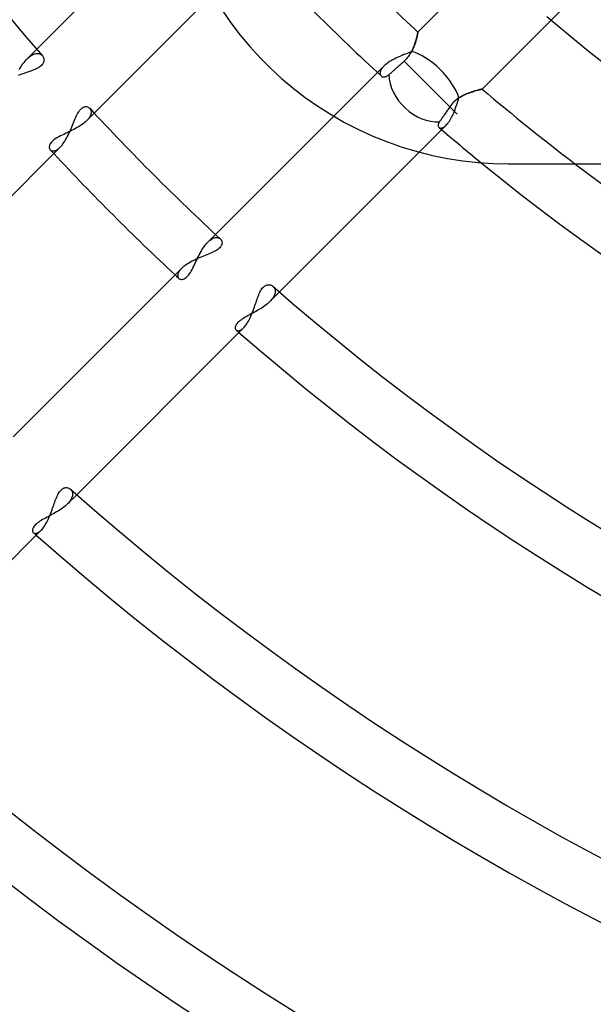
# Model space of a CAD drawing. Header units: millimetres. Extents: x -215 to 215, y -215 to 215.
# Tile 32 of 62: x -50 to -34, y -68 to -42. Entities that reach past the tile are written whole.
import ezdxf

# ---------------------------------------------------------------- set-up
doc = ezdxf.new("R2010")
doc.units = ezdxf.units.MM
doc.layers.add('MAIN-1', color=7, linetype='Continuous')
doc.layers.add('MAIN-2', color=7, linetype='Continuous')

msp = doc.modelspace()

# ---------------------------------------------------------------- linework, layer by layer
at = {"layer": 'MAIN-1'}
for p, q in [((-45.438, -38.968), (-49.166, -42.696)), ((-47.634, -44.399), (-44.482, -41.247)), ((-44.226, -41.656), (-43.991, -41.994)), ((-43.991, -41.994), (-43.743, -42.318)), ((-43.743, -42.318), (-43.483, -42.628)), ((-43.483, -42.628), (-43.214, -42.923)), ((-49.016, -42.869), (-49.003, -42.885)), ((-49.003, -42.885), (-48.993, -42.902)), ((-48.993, -42.902), (-48.985, -42.92)), ((-48.985, -42.92), (-48.979, -42.939)), ((-48.977, -43.022), (-48.984, -43.043)), ((-48.979, -42.939), (-48.975, -42.959)), ((-48.974, -43.001), (-48.977, -43.022)), ((-48.975, -42.959), (-48.973, -42.98)), ((-48.973, -42.98), (-48.974, -43.001)), ((-43.214, -42.923), (-42.935, -43.203)), ((-49.364, -43.292), (-49.404, -43.306)), ((-49.325, -43.278), (-49.364, -43.292)), ((-49.286, -43.264), (-49.325, -43.278)), ((-49.248, -43.249), (-49.286, -43.264)), ((-49.212, -43.234), (-49.248, -43.249)), ((-49.178, -43.218), (-49.212, -43.234)), ((-49.145, -43.201), (-49.178, -43.218)), ((-49.115, -43.184), (-49.145, -43.201)), ((-49.087, -43.166), (-49.115, -43.184)), ((-49.062, -43.147), (-49.087, -43.166)), ((-49.04, -43.127), (-49.062, -43.147)), ((-49.021, -43.107), (-49.04, -43.127)), ((-49.005, -43.086), (-49.021, -43.107)), ((-48.993, -43.065), (-49.005, -43.086)), ((-48.984, -43.043), (-48.993, -43.065)), ((-42.935, -43.203), (-42.64, -43.473)), ((-49.618, -43.38), (-49.662, -43.396)), ((-49.575, -43.364), (-49.618, -43.38)), ((-49.531, -43.349), (-49.575, -43.364)), ((-49.488, -43.335), (-49.531, -43.349)), ((-49.446, -43.32), (-49.488, -43.335)), ((-49.404, -43.306), (-49.446, -43.32)), ((-42.64, -43.473), (-42.331, -43.733)), ((-42.331, -43.733), (-42.007, -43.982)), ((-42.007, -43.982), (-41.669, -44.218)), ((-48.047, -44.363), (-48.027, -44.334)), ((-48.027, -44.334), (-48.007, -44.309)), ((-48.007, -44.309), (-47.985, -44.286)), ((-47.985, -44.286), (-47.964, -44.267)), ((-47.964, -44.267), (-47.942, -44.252)), ((-47.942, -44.252), (-47.92, -44.24)), ((-47.92, -44.24), (-47.898, -44.232)), ((-47.898, -44.232), (-47.877, -44.227)), ((-47.877, -44.227), (-47.856, -44.226)), ((-47.856, -44.226), (-47.836, -44.227)), ((-47.836, -44.227), (-47.817, -44.231)), ((-47.817, -44.231), (-47.799, -44.237)), ((-47.799, -44.237), (-47.783, -44.246)), ((-47.783, -44.246), (-47.768, -44.257)), ((-47.768, -44.257), (-47.755, -44.269)), ((-41.669, -44.218), (-41.319, -44.439)), ((-48.175, -44.629), (-48.158, -44.586)), ((-48.158, -44.586), (-48.14, -44.544)), ((-48.14, -44.544), (-48.122, -44.504)), ((-48.122, -44.504), (-48.104, -44.465)), ((-48.104, -44.465), (-48.085, -44.429)), ((-48.085, -44.429), (-48.066, -44.395)), ((-48.066, -44.395), (-48.047, -44.363)), ((-41.247, -44.482), (-44.399, -47.634)), ((-41.319, -44.439), (-40.957, -44.646)), ((-48.288, -44.898), (-48.268, -44.853)), ((-48.268, -44.853), (-48.249, -44.808)), ((-48.249, -44.808), (-48.23, -44.762)), ((-48.23, -44.762), (-48.211, -44.717)), ((-48.211, -44.717), (-48.193, -44.673)), ((-48.193, -44.673), (-48.175, -44.629)), ((-40.957, -44.646), (-40.585, -44.837)), ((-40.585, -44.837), (-40.204, -45.01)), ((-48.419, -45.148), (-48.396, -45.11)), ((-48.396, -45.11), (-48.373, -45.07)), ((-48.373, -45.07), (-48.351, -45.028)), ((-48.351, -45.028), (-48.329, -44.986)), ((-48.329, -44.986), (-48.308, -44.942)), ((-48.308, -44.942), (-48.288, -44.898)), ((-40.204, -45.01), (-39.815, -45.166)), ((-53.029, -49.794), (-48.543, -45.308)), ((-48.543, -45.308), (-48.517, -45.281)), ((-48.517, -45.281), (-48.493, -45.252)), ((-48.493, -45.252), (-48.468, -45.22)), ((-48.468, -45.22), (-48.443, -45.185)), ((-48.443, -45.185), (-48.419, -45.148)), ((-39.815, -45.166), (-39.42, -45.304)), ((-39.42, -45.304), (-39.02, -45.424)), ((-42.696, -49.166), (-38.968, -45.438)), ((-39.02, -45.424), (-38.616, -45.525)), ((-38.616, -45.525), (-38.211, -45.607)), ((-38.211, -45.607), (-37.805, -45.67)), ((-37.805, -45.67), (-37.4, -45.715)), ((-37.4, -45.715), (-36.998, -45.741)), ((-36.998, -45.741), (-36.6, -45.75)), ((-36.6, -45.75), (36.6, -45.75)), ((-44.269, -47.755), (-44.256, -47.769)), ((-44.313, -48.01), (-44.339, -48.031)), ((-44.289, -47.989), (-44.313, -48.01)), ((-44.27, -47.967), (-44.289, -47.989)), ((-44.254, -47.945), (-44.27, -47.967)), ((-44.256, -47.769), (-44.245, -47.784)), ((-44.242, -47.924), (-44.254, -47.945)), ((-44.245, -47.784), (-44.237, -47.801)), ((-44.233, -47.902), (-44.242, -47.924)), ((-44.237, -47.801), (-44.23, -47.82)), ((-44.228, -47.88), (-44.233, -47.902)), ((-44.23, -47.82), (-44.227, -47.839)), ((-44.226, -47.859), (-44.228, -47.88)), ((-44.227, -47.839), (-44.226, -47.859)), ((-44.895, -48.287), (-44.939, -48.307)), ((-44.85, -48.267), (-44.895, -48.287)), ((-44.805, -48.248), (-44.85, -48.267)), ((-44.761, -48.229), (-44.805, -48.248)), ((-44.717, -48.211), (-44.761, -48.229)), ((-44.674, -48.194), (-44.717, -48.211)), ((-44.632, -48.176), (-44.674, -48.194)), ((-44.59, -48.159), (-44.632, -48.176)), ((-44.549, -48.142), (-44.59, -48.159)), ((-44.51, -48.124), (-44.549, -48.142)), ((-44.471, -48.107), (-44.51, -48.124)), ((-44.435, -48.088), (-44.471, -48.107)), ((-44.4, -48.07), (-44.435, -48.088)), ((-44.368, -48.05), (-44.4, -48.07)), ((-44.339, -48.031), (-44.368, -48.05)), ((-45.308, -48.543), (-49.794, -53.029)), ((-45.281, -48.517), (-45.308, -48.543)), ((-45.251, -48.492), (-45.281, -48.517)), ((-45.219, -48.467), (-45.251, -48.492)), ((-45.184, -48.443), (-45.219, -48.467)), ((-45.147, -48.419), (-45.184, -48.443)), ((-45.109, -48.395), (-45.147, -48.419)), ((-45.068, -48.372), (-45.109, -48.395)), ((-45.026, -48.35), (-45.068, -48.372)), ((-44.983, -48.328), (-45.026, -48.35)), ((-44.939, -48.307), (-44.983, -48.328)), ((-43.164, -49.085), (-43.145, -49.06)), ((-43.145, -49.06), (-43.125, -49.038)), ((-43.125, -49.038), (-43.105, -49.019)), ((-43.105, -49.019), (-43.083, -49.004)), ((-43.083, -49.004), (-43.062, -48.992)), ((-43.062, -48.992), (-43.04, -48.983)), ((-43.04, -48.983), (-43.019, -48.977)), ((-43.019, -48.977), (-42.998, -48.974)), ((-42.998, -48.974), (-42.977, -48.973)), ((-42.977, -48.973), (-42.956, -48.975)), ((-42.956, -48.975), (-42.937, -48.979)), ((-42.937, -48.979), (-42.918, -48.986)), ((-42.918, -48.986), (-42.901, -48.994)), ((-42.901, -48.994), (-42.884, -49.004)), ((-42.884, -49.004), (-42.869, -49.016)), ((-43.292, -49.363), (-43.278, -49.323)), ((-43.278, -49.323), (-43.263, -49.284)), ((-43.263, -49.284), (-43.248, -49.247)), ((-43.248, -49.247), (-43.233, -49.21)), ((-43.233, -49.21), (-43.217, -49.175)), ((-43.217, -49.175), (-43.2, -49.143)), ((-43.2, -49.143), (-43.183, -49.112)), ((-43.183, -49.112), (-43.164, -49.085)), ((-43.38, -49.617), (-43.364, -49.574)), ((-43.364, -49.574), (-43.349, -49.53)), ((-43.349, -49.53), (-43.334, -49.487)), ((-43.334, -49.487), (-43.32, -49.445)), ((-43.32, -49.445), (-43.306, -49.404)), ((-43.306, -49.404), (-43.292, -49.363)), ((-43.484, -49.871), (-43.465, -49.831)), ((-43.465, -49.831), (-43.447, -49.79)), ((-43.447, -49.79), (-43.429, -49.747)), ((-43.429, -49.747), (-43.412, -49.704)), ((-43.412, -49.704), (-43.396, -49.661)), ((-43.396, -49.661), (-43.38, -49.617)), ((-48.1, -54.57), (-43.65, -50.12)), ((-43.65, -50.12), (-43.629, -50.097)), ((-43.629, -50.097), (-43.607, -50.072)), ((-43.607, -50.072), (-43.586, -50.044)), ((-43.586, -50.044), (-43.565, -50.014)), ((-43.565, -50.014), (-43.544, -49.981)), ((-43.544, -49.981), (-43.524, -49.946)), ((-43.524, -49.946), (-43.504, -49.909)), ((-43.504, -49.909), (-43.484, -49.871)), ((-48.625, -54.616), (-48.609, -54.581)), ((-48.609, -54.581), (-48.592, -54.549)), ((-48.592, -54.549), (-48.574, -54.519)), ((-48.574, -54.519), (-48.556, -54.492)), ((-48.556, -54.492), (-48.537, -54.468)), ((-48.537, -54.468), (-48.517, -54.446)), ((-48.517, -54.446), (-48.497, -54.428)), ((-48.497, -54.428), (-48.476, -54.413)), ((-48.476, -54.413), (-48.454, -54.401)), ((-48.454, -54.401), (-48.433, -54.392)), ((-48.433, -54.392), (-48.412, -54.386)), ((-48.412, -54.386), (-48.391, -54.382)), ((-48.391, -54.382), (-48.37, -54.382)), ((-48.37, -54.382), (-48.35, -54.384)), ((-48.35, -54.384), (-48.331, -54.388)), ((-48.331, -54.388), (-48.313, -54.394)), ((-48.313, -54.394), (-48.296, -54.402)), ((-48.296, -54.402), (-48.28, -54.412)), ((-48.28, -54.412), (-48.265, -54.424)), ((-48.729, -54.889), (-48.714, -54.848)), ((-48.714, -54.848), (-48.7, -54.807)), ((-48.7, -54.807), (-48.685, -54.767)), ((-48.685, -54.767), (-48.671, -54.727)), ((-48.671, -54.727), (-48.656, -54.689)), ((-48.656, -54.689), (-48.641, -54.652)), ((-48.641, -54.652), (-48.625, -54.616)), ((-48.825, -55.146), (-48.808, -55.104)), ((-48.808, -55.104), (-48.791, -55.061)), ((-48.791, -55.061), (-48.775, -55.018)), ((-48.775, -55.018), (-48.759, -54.974)), ((-48.759, -54.974), (-48.744, -54.932)), ((-48.744, -54.932), (-48.729, -54.889)), ((-48.962, -55.411), (-48.941, -55.378)), ((-48.941, -55.378), (-48.92, -55.343)), ((-48.92, -55.343), (-48.9, -55.307)), ((-48.9, -55.307), (-48.88, -55.268)), ((-48.88, -55.268), (-48.861, -55.229)), ((-48.861, -55.229), (-48.843, -55.188)), ((-48.843, -55.188), (-48.825, -55.146)), ((-53.501, -59.971), (-49.048, -55.518)), ((-49.048, -55.518), (-49.026, -55.495)), ((-49.026, -55.495), (-49.004, -55.469)), ((-49.004, -55.469), (-48.983, -55.441)), ((-48.983, -55.441), (-48.962, -55.411))]:
    msp.add_line(p, q, dxfattribs=at)
for radius, start, end in [(65.118, 180.00002, 221.17278), (65.118, 222.83081, 227.16919), (66.642, 223.03295, 226.96705), (59.017, 230.77911, 309.22093), (57.492, 232.72671, 307.27327), (65.118, 228.82721, 311.17282), (66.642, 228.93642, 311.06356), (72.743, 228.43205, 311.56799), (74.267, 228.53174, 311.46824), (80.368, 228.11079, 311.88925), (81.892, 228.20258, 311.79746)]:
    msp.add_arc((0, 0), radius, start, end, dxfattribs=at)
at = {"layer": 'MAIN-2'}
for p, q in [((-34.686, -37.921), (-39.004, -42.239)), ((-37.289, -43.759), (-32.961, -39.431)), ((-39.009, -42.264), (-39.007, -42.255)), ((-39.005, -42.246), (-39.007, -42.256)), ((-39.007, -42.255), (-39.005, -42.248)), ((-39.004, -42.241), (-39.005, -42.246)), ((-39.005, -42.248), (-39.004, -42.243)), ((-39.004, -42.239), (-39.004, -42.241)), ((-39.004, -42.24), (-39.004, -42.239)), ((-39.004, -42.243), (-39.004, -42.24)), ((-39.074, -42.526), (-39.065, -42.499)), ((-39.061, -42.484), (-39.072, -42.521)), ((-39.065, -42.499), (-39.058, -42.473)), ((-39.051, -42.449), (-39.061, -42.484)), ((-39.058, -42.473), (-39.051, -42.447)), ((-39.042, -42.416), (-39.051, -42.449)), ((-39.051, -42.447), (-39.044, -42.423)), ((-39.044, -42.423), (-39.038, -42.399)), ((-39.035, -42.384), (-39.042, -42.416)), ((-39.038, -42.399), (-39.033, -42.377)), ((-39.028, -42.356), (-39.035, -42.384)), ((-39.033, -42.377), (-39.028, -42.357)), ((-39.022, -42.329), (-39.028, -42.356)), ((-39.028, -42.357), (-39.024, -42.337)), ((-39.024, -42.337), (-39.02, -42.319)), ((-39.017, -42.306), (-39.022, -42.329)), ((-39.02, -42.319), (-39.016, -42.303)), ((-39.013, -42.286), (-39.017, -42.306)), ((-39.016, -42.303), (-39.013, -42.288)), ((-39.01, -42.269), (-39.013, -42.286)), ((-39.013, -42.288), (-39.011, -42.275)), ((-39.011, -42.275), (-39.009, -42.264)), ((-39.007, -42.256), (-39.01, -42.269)), ((-49.166, -42.696), (-49.422, -42.952)), ((-39.208, -42.773), (-39.249, -42.789)), ((-39.168, -42.756), (-39.208, -42.773)), ((-39.189, -42.793), (-39.172, -42.763)), ((-39.172, -42.763), (-39.156, -42.732)), ((-39.148, -42.716), (-39.168, -42.756)), ((-39.156, -42.732), (-39.141, -42.702)), ((-39.13, -42.676), (-39.148, -42.716)), ((-39.141, -42.702), (-39.128, -42.672)), ((-39.113, -42.636), (-39.13, -42.676)), ((-39.128, -42.672), (-39.115, -42.642)), ((-39.115, -42.642), (-39.104, -42.612)), ((-39.098, -42.597), (-39.113, -42.636)), ((-39.104, -42.612), (-39.093, -42.583)), ((-39.084, -42.558), (-39.098, -42.597)), ((-39.093, -42.583), (-39.083, -42.554)), ((-39.072, -42.521), (-39.084, -42.558)), ((-39.083, -42.554), (-39.074, -42.526)), ((-49.506, -43.048), (-49.479, -43.014)), ((-49.479, -43.014), (-49.451, -42.982)), ((-49.451, -42.982), (-49.422, -42.952)), ((-49.422, -42.952), (-49.396, -42.927)), ((-49.396, -42.927), (-49.371, -42.905)), ((-49.371, -42.905), (-49.345, -42.885)), ((-49.345, -42.885), (-49.319, -42.867)), ((-49.319, -42.867), (-49.294, -42.852)), ((-49.294, -42.852), (-49.269, -42.839)), ((-49.269, -42.839), (-49.244, -42.828)), ((-49.244, -42.828), (-49.22, -42.82)), ((-49.22, -42.82), (-49.197, -42.814)), ((-49.197, -42.814), (-49.174, -42.811)), ((-49.174, -42.811), (-49.153, -42.81)), ((-49.153, -42.81), (-49.132, -42.811)), ((-49.132, -42.811), (-49.112, -42.814)), ((-49.112, -42.814), (-49.093, -42.819)), ((-49.093, -42.819), (-49.075, -42.825)), ((-49.075, -42.825), (-49.058, -42.834)), ((-49.058, -42.834), (-49.043, -42.844)), ((-49.043, -42.844), (-49.028, -42.856)), ((-49.028, -42.856), (-49.016, -42.869)), ((-39.758, -43.028), (-39.794, -43.051)), ((-39.72, -43.005), (-39.758, -43.028)), ((-39.68, -42.982), (-39.72, -43.005)), ((-39.639, -42.96), (-39.68, -42.982)), ((-39.597, -42.939), (-39.639, -42.96)), ((-39.554, -42.918), (-39.597, -42.939)), ((-39.51, -42.898), (-39.554, -42.918)), ((-39.466, -42.878), (-39.51, -42.898)), ((-39.422, -42.86), (-39.466, -42.878)), ((-39.378, -42.841), (-39.422, -42.86)), ((-39.421, -43.059), (-39.396, -43.037)), ((-39.396, -43.037), (-39.37, -43.015)), ((-39.334, -42.824), (-39.378, -42.841)), ((-39.37, -43.015), (-39.344, -42.99)), ((-39.37, -43.015), (-37.957, -44.428)), ((-39.344, -42.99), (-39.318, -42.965)), ((-39.292, -42.806), (-39.334, -42.824)), ((-39.318, -42.965), (-39.294, -42.938)), ((-39.294, -42.938), (-39.27, -42.911)), ((-39.249, -42.789), (-39.292, -42.806)), ((-39.27, -42.911), (-39.248, -42.882)), ((-39.248, -42.882), (-39.227, -42.853)), ((-39.227, -42.853), (-39.207, -42.823)), ((-39.207, -42.823), (-39.189, -42.793)), ((-49.636, -43.241), (-49.612, -43.2)), ((-49.612, -43.2), (-49.586, -43.16)), ((-49.586, -43.16), (-49.56, -43.121)), ((-49.56, -43.121), (-49.533, -43.084)), ((-49.533, -43.084), (-49.506, -43.048)), ((-39.914, -43.149), (-41.247, -44.482)), ((-40.01, -43.303), (-40.013, -43.318)), ((-40.006, -43.287), (-40.01, -43.303)), ((-40.001, -43.271), (-40.006, -43.287)), ((-39.993, -43.255), (-40.001, -43.271)), ((-39.984, -43.238), (-39.993, -43.255)), ((-39.974, -43.221), (-39.984, -43.238)), ((-39.961, -43.203), (-39.974, -43.221)), ((-39.947, -43.185), (-39.961, -43.203)), ((-39.932, -43.167), (-39.947, -43.185)), ((-39.914, -43.149), (-39.932, -43.167)), ((-39.888, -43.125), (-39.914, -43.149)), ((-39.859, -43.1), (-39.888, -43.125)), ((-39.828, -43.076), (-39.859, -43.1)), ((-39.794, -43.051), (-39.828, -43.076)), ((-39.712, -43.316), (-39.694, -43.299)), ((-39.694, -43.299), (-39.674, -43.281)), ((-39.674, -43.281), (-39.653, -43.263)), ((-39.653, -43.263), (-39.631, -43.244)), ((-39.631, -43.244), (-39.609, -43.224)), ((-39.609, -43.224), (-39.587, -43.205)), ((-39.587, -43.205), (-39.564, -43.185)), ((-39.564, -43.185), (-39.542, -43.166)), ((-39.542, -43.166), (-39.52, -43.146)), ((-39.52, -43.146), (-39.496, -43.125)), ((-39.496, -43.125), (-39.471, -43.103)), ((-39.471, -43.103), (-39.446, -43.081)), ((-39.446, -43.081), (-39.421, -43.059)), ((-40.013, -43.318), (-40.014, -43.332)), ((-40.014, -43.332), (-40.014, -43.345)), ((-40.014, -43.345), (-40.012, -43.358)), ((-40.012, -43.358), (-40.009, -43.37)), ((-40.009, -43.37), (-40.004, -43.381)), ((-40.004, -43.381), (-39.999, -43.392)), ((-39.999, -43.392), (-39.992, -43.401)), ((-39.992, -43.401), (-39.984, -43.409)), ((-39.984, -43.409), (-39.975, -43.417)), ((-39.975, -43.417), (-39.965, -43.423)), ((-39.965, -43.423), (-39.954, -43.428)), ((-39.954, -43.428), (-39.942, -43.432)), ((-39.942, -43.432), (-39.93, -43.434)), ((-39.93, -43.434), (-39.917, -43.435)), ((-39.917, -43.435), (-39.903, -43.435)), ((-39.903, -43.435), (-39.889, -43.433)), ((-39.889, -43.433), (-39.874, -43.43)), ((-39.874, -43.43), (-39.859, -43.425)), ((-39.859, -43.425), (-39.844, -43.419)), ((-39.844, -43.419), (-39.828, -43.41)), ((-39.828, -43.41), (-39.812, -43.401)), ((-39.812, -43.401), (-39.796, -43.389)), ((-39.796, -43.389), (-39.779, -43.375)), ((-39.779, -43.375), (-39.763, -43.361)), ((-39.763, -43.361), (-39.747, -43.346)), ((-39.747, -43.346), (-39.73, -43.332)), ((-39.73, -43.332), (-39.712, -43.316)), ((-38.766, -43.619), (-37.957, -44.428)), ((-37.579, -43.839), (-37.544, -43.828)), ((-37.54, -43.826), (-37.569, -43.836)), ((-37.544, -43.828), (-37.511, -43.817)), ((-37.511, -43.817), (-37.54, -43.826)), ((-37.511, -43.817), (-37.479, -43.808)), ((-37.484, -43.809), (-37.511, -43.817)), ((-37.458, -43.802), (-37.484, -43.809)), ((-37.479, -43.808), (-37.449, -43.799)), ((-37.433, -43.795), (-37.458, -43.802)), ((-37.449, -43.799), (-37.421, -43.792)), ((-37.41, -43.789), (-37.433, -43.795)), ((-37.421, -43.792), (-37.395, -43.785)), ((-37.388, -43.783), (-37.41, -43.789)), ((-37.395, -43.785), (-37.372, -43.779)), ((-37.368, -43.778), (-37.388, -43.783)), ((-37.372, -43.779), (-37.351, -43.774)), ((-37.351, -43.774), (-37.368, -43.778)), ((-37.351, -43.774), (-37.332, -43.769)), ((-37.335, -43.77), (-37.351, -43.774)), ((-37.321, -43.767), (-37.335, -43.77)), ((-37.332, -43.769), (-37.317, -43.766)), ((-37.31, -43.764), (-37.321, -43.767)), ((-37.317, -43.766), (-37.305, -43.763)), ((-37.301, -43.762), (-37.31, -43.764)), ((-37.305, -43.763), (-37.296, -43.761)), ((-37.295, -43.761), (-37.301, -43.762)), ((-37.296, -43.761), (-37.291, -43.76)), ((-37.291, -43.76), (-37.295, -43.761)), ((-37.291, -43.76), (-37.289, -43.759)), ((-37.289, -43.759), (-37.291, -43.76)), ((-38.022, -44.082), (-38.051, -44.109)), ((-37.992, -44.056), (-38.022, -44.082)), ((-37.961, -44.031), (-37.992, -44.056)), ((-37.929, -44.007), (-37.961, -44.031)), ((-37.953, -44.124), (-37.939, -44.08)), ((-37.939, -44.08), (-37.925, -44.037)), ((-37.896, -43.986), (-37.929, -44.007)), ((-37.925, -44.037), (-37.911, -43.995)), ((-37.911, -43.995), (-37.874, -43.972)), ((-37.863, -43.965), (-37.896, -43.986)), ((-37.874, -43.972), (-37.837, -43.95)), ((-37.829, -43.946), (-37.863, -43.965)), ((-37.837, -43.95), (-37.799, -43.93)), ((-37.796, -43.928), (-37.829, -43.946)), ((-37.799, -43.93), (-37.762, -43.912)), ((-37.762, -43.912), (-37.796, -43.928)), ((-37.762, -43.912), (-37.725, -43.895)), ((-37.729, -43.897), (-37.762, -43.912)), ((-37.696, -43.883), (-37.729, -43.897)), ((-37.725, -43.895), (-37.687, -43.879)), ((-37.663, -43.87), (-37.696, -43.883)), ((-37.687, -43.879), (-37.651, -43.865)), ((-37.631, -43.858), (-37.663, -43.87)), ((-37.651, -43.865), (-37.614, -43.851)), ((-37.6, -43.846), (-37.631, -43.858)), ((-37.614, -43.851), (-37.579, -43.839)), ((-37.569, -43.836), (-37.6, -43.846)), ((-47.755, -44.269), (-47.746, -44.28)), ((-47.746, -44.28), (-47.738, -44.292)), ((-47.738, -44.292), (-47.731, -44.305)), ((-47.731, -44.305), (-47.725, -44.319)), ((-47.725, -44.319), (-47.721, -44.334)), ((-47.721, -44.334), (-47.718, -44.35)), ((-47.718, -44.35), (-47.717, -44.366)), ((-38.222, -44.332), (-38.238, -44.355)), ((-38.206, -44.308), (-38.222, -44.332)), ((-38.189, -44.284), (-38.206, -44.308)), ((-38.171, -44.258), (-38.189, -44.284)), ((-38.153, -44.232), (-38.171, -44.258)), ((-38.13, -44.2), (-38.153, -44.232)), ((-38.105, -44.168), (-38.13, -44.2)), ((-38.079, -44.138), (-38.105, -44.168)), ((-38.051, -44.109), (-38.079, -44.138)), ((-38.05, -44.388), (-38.032, -44.345)), ((-38.032, -44.345), (-38.015, -44.301)), ((-38.015, -44.301), (-37.999, -44.257)), ((-37.999, -44.257), (-37.983, -44.213)), ((-37.983, -44.213), (-37.968, -44.168)), ((-37.968, -44.168), (-37.953, -44.124)), ((-47.837, -44.602), (-47.866, -44.629)), ((-47.837, -44.602), (-47.634, -44.399)), ((-47.817, -44.581), (-47.837, -44.602)), ((-47.799, -44.56), (-47.817, -44.581)), ((-47.782, -44.54), (-47.799, -44.56)), ((-47.768, -44.519), (-47.782, -44.54)), ((-47.755, -44.498), (-47.768, -44.519)), ((-47.744, -44.478), (-47.755, -44.498)), ((-47.735, -44.458), (-47.744, -44.478)), ((-47.728, -44.439), (-47.735, -44.458)), ((-47.723, -44.42), (-47.728, -44.439)), ((-47.719, -44.402), (-47.723, -44.42)), ((-47.717, -44.384), (-47.719, -44.402)), ((-47.717, -44.366), (-47.717, -44.384)), ((-38.419, -44.615), (-38.429, -44.631)), ((-38.408, -44.6), (-38.419, -44.615)), ((-38.396, -44.583), (-38.408, -44.6)), ((-38.384, -44.566), (-38.396, -44.583)), ((-38.372, -44.549), (-38.384, -44.566)), ((-38.36, -44.531), (-38.372, -44.549)), ((-38.346, -44.511), (-38.36, -44.531)), ((-38.332, -44.491), (-38.346, -44.511)), ((-38.317, -44.47), (-38.332, -44.491)), ((-38.302, -44.448), (-38.317, -44.47)), ((-38.286, -44.425), (-38.302, -44.448)), ((-38.27, -44.402), (-38.286, -44.425)), ((-38.254, -44.378), (-38.27, -44.402)), ((-38.238, -44.355), (-38.254, -44.378)), ((-38.187, -44.645), (-38.166, -44.614)), ((-38.166, -44.614), (-38.146, -44.582)), ((-38.146, -44.582), (-38.126, -44.546)), ((-38.126, -44.546), (-38.106, -44.509)), ((-38.106, -44.509), (-38.086, -44.47)), ((-38.086, -44.47), (-38.068, -44.43)), ((-38.068, -44.43), (-38.05, -44.388)), ((-48.269, -44.879), (-48.314, -44.901)), ((-48.224, -44.857), (-48.269, -44.879)), ((-48.179, -44.834), (-48.224, -44.857)), ((-48.135, -44.811), (-48.179, -44.834)), ((-48.091, -44.786), (-48.135, -44.811)), ((-48.049, -44.762), (-48.091, -44.786)), ((-48.008, -44.736), (-48.049, -44.762)), ((-47.97, -44.71), (-48.008, -44.736)), ((-47.933, -44.684), (-47.97, -44.71)), ((-47.898, -44.657), (-47.933, -44.684)), ((-47.866, -44.629), (-47.898, -44.657)), ((-38.968, -45.438), (-38.251, -44.721)), ((-38.462, -44.705), (-38.464, -44.721)), ((-38.464, -44.721), (-38.464, -44.736)), ((-38.464, -44.736), (-38.461, -44.75)), ((-38.458, -44.687), (-38.462, -44.705)), ((-38.461, -44.75), (-38.456, -44.762)), ((-38.451, -44.669), (-38.458, -44.687)), ((-38.456, -44.762), (-38.449, -44.773)), ((-38.442, -44.65), (-38.451, -44.669)), ((-38.449, -44.773), (-38.44, -44.782)), ((-38.429, -44.631), (-38.442, -44.65)), ((-38.44, -44.782), (-38.43, -44.789)), ((-38.43, -44.789), (-38.417, -44.794)), ((-38.417, -44.794), (-38.403, -44.797)), ((-38.403, -44.797), (-38.387, -44.798)), ((-38.387, -44.798), (-38.37, -44.795)), ((-38.37, -44.795), (-38.352, -44.79)), ((-38.352, -44.79), (-38.333, -44.782)), ((-38.333, -44.782), (-38.313, -44.772)), ((-38.313, -44.772), (-38.293, -44.758)), ((-38.293, -44.758), (-38.272, -44.741)), ((-38.272, -44.741), (-38.251, -44.721)), ((-38.251, -44.721), (-38.23, -44.698)), ((-38.23, -44.698), (-38.208, -44.673)), ((-38.208, -44.673), (-38.187, -44.645)), ((-48.739, -45.138), (-48.763, -45.161)), ((-48.712, -45.115), (-48.739, -45.138)), ((-48.681, -45.093), (-48.712, -45.115)), ((-48.648, -45.071), (-48.681, -45.093)), ((-48.612, -45.049), (-48.648, -45.071)), ((-48.573, -45.028), (-48.612, -45.049)), ((-48.533, -45.007), (-48.573, -45.028)), ((-48.491, -44.986), (-48.533, -45.007)), ((-48.448, -44.965), (-48.491, -44.986)), ((-48.404, -44.944), (-48.448, -44.965)), ((-48.359, -44.923), (-48.404, -44.944)), ((-48.314, -44.901), (-48.359, -44.923)), ((-48.83, -45.274), (-48.833, -45.295)), ((-48.833, -45.295), (-48.833, -45.315)), ((-48.833, -45.315), (-48.83, -45.333)), ((-48.824, -45.252), (-48.83, -45.274)), ((-48.83, -45.333), (-48.825, -45.35)), ((-48.825, -45.35), (-48.817, -45.365)), ((-48.814, -45.23), (-48.824, -45.252)), ((-48.817, -45.365), (-48.807, -45.378)), ((-48.801, -45.208), (-48.814, -45.23)), ((-48.807, -45.378), (-48.799, -45.385)), ((-48.784, -45.185), (-48.801, -45.208)), ((-48.799, -45.385), (-48.79, -45.392)), ((-48.79, -45.392), (-48.78, -45.398)), ((-48.763, -45.161), (-48.784, -45.185)), ((-48.78, -45.398), (-48.769, -45.402)), ((-48.769, -45.402), (-48.758, -45.406)), ((-48.705, -45.406), (-48.691, -45.403)), ((-48.691, -45.403), (-48.675, -45.398)), ((-48.675, -45.398), (-48.66, -45.392)), ((-48.66, -45.392), (-48.644, -45.385)), ((-48.644, -45.385), (-48.628, -45.376)), ((-48.628, -45.376), (-48.611, -45.365)), ((-48.611, -45.365), (-48.594, -45.353)), ((-48.594, -45.353), (-48.577, -45.339)), ((-48.577, -45.339), (-48.56, -45.324)), ((-48.56, -45.324), (-48.543, -45.308)), ((-48.758, -45.406), (-48.746, -45.408)), ((-48.746, -45.408), (-48.733, -45.409)), ((-48.733, -45.409), (-48.719, -45.408)), ((-48.719, -45.408), (-48.705, -45.406)), ((-36.6, -45.75), (-36.6, -45.75)), ((-44.399, -47.634), (-44.602, -47.837)), ((-44.519, -47.768), (-44.499, -47.755)), ((-44.499, -47.755), (-44.479, -47.744)), ((-44.479, -47.744), (-44.459, -47.735)), ((-44.459, -47.735), (-44.44, -47.728)), ((-44.44, -47.728), (-44.421, -47.723)), ((-44.421, -47.723), (-44.403, -47.719)), ((-44.403, -47.719), (-44.385, -47.717)), ((-44.385, -47.717), (-44.368, -47.717)), ((-44.368, -47.717), (-44.351, -47.718)), ((-44.351, -47.718), (-44.335, -47.721)), ((-44.335, -47.721), (-44.32, -47.725)), ((-44.32, -47.725), (-44.306, -47.73)), ((-44.306, -47.73), (-44.293, -47.737)), ((-44.293, -47.737), (-44.28, -47.745)), ((-44.28, -47.745), (-44.269, -47.755)), ((-44.761, -48.048), (-44.736, -48.008)), ((-44.736, -48.008), (-44.71, -47.969)), ((-44.71, -47.969), (-44.684, -47.932)), ((-44.684, -47.932), (-44.657, -47.898)), ((-44.657, -47.898), (-44.629, -47.866)), ((-44.629, -47.866), (-44.602, -47.837)), ((-44.602, -47.837), (-44.581, -47.817)), ((-44.581, -47.817), (-44.56, -47.799)), ((-44.56, -47.799), (-44.54, -47.783)), ((-44.54, -47.783), (-44.519, -47.768)), ((-44.9, -48.312), (-44.878, -48.267)), ((-44.878, -48.267), (-44.856, -48.222)), ((-44.856, -48.222), (-44.833, -48.177)), ((-44.833, -48.177), (-44.81, -48.133)), ((-44.81, -48.133), (-44.786, -48.09)), ((-44.786, -48.09), (-44.761, -48.048)), ((-45.308, -48.543), (-45.324, -48.56)), ((-45.027, -48.572), (-45.006, -48.531)), ((-45.006, -48.531), (-44.985, -48.489)), ((-44.985, -48.489), (-44.964, -48.446)), ((-44.964, -48.446), (-44.943, -48.402)), ((-44.943, -48.402), (-44.922, -48.357)), ((-44.922, -48.357), (-44.9, -48.312)), ((-45.408, -48.719), (-45.409, -48.733)), ((-45.409, -48.733), (-45.408, -48.746)), ((-45.406, -48.705), (-45.408, -48.719)), ((-45.408, -48.746), (-45.406, -48.758)), ((-45.403, -48.691), (-45.406, -48.705)), ((-45.406, -48.758), (-45.402, -48.769)), ((-45.399, -48.676), (-45.403, -48.691)), ((-45.402, -48.769), (-45.398, -48.78)), ((-45.392, -48.66), (-45.399, -48.676)), ((-45.398, -48.78), (-45.392, -48.79)), ((-45.385, -48.644), (-45.392, -48.66)), ((-45.392, -48.79), (-45.385, -48.799)), ((-45.376, -48.628), (-45.385, -48.644)), ((-45.385, -48.799), (-45.378, -48.807)), ((-45.378, -48.807), (-45.365, -48.817)), ((-45.365, -48.611), (-45.376, -48.628)), ((-45.353, -48.594), (-45.365, -48.611)), ((-45.365, -48.817), (-45.349, -48.825)), ((-45.339, -48.577), (-45.353, -48.594)), ((-45.324, -48.56), (-45.339, -48.577)), ((-45.252, -48.823), (-45.23, -48.814)), ((-45.23, -48.814), (-45.207, -48.8)), ((-45.207, -48.8), (-45.184, -48.783)), ((-45.184, -48.783), (-45.161, -48.763)), ((-45.161, -48.763), (-45.137, -48.738)), ((-45.137, -48.738), (-45.115, -48.711)), ((-45.115, -48.711), (-45.092, -48.68)), ((-45.092, -48.68), (-45.07, -48.646)), ((-45.07, -48.646), (-45.048, -48.61)), ((-45.048, -48.61), (-45.027, -48.572)), ((-45.349, -48.825), (-45.333, -48.83)), ((-45.333, -48.83), (-45.314, -48.833)), ((-45.314, -48.833), (-45.294, -48.833)), ((-45.294, -48.833), (-45.274, -48.83)), ((-45.274, -48.83), (-45.252, -48.823)), ((-42.869, -49.016), (-42.856, -49.028)), ((-42.856, -49.028), (-42.845, -49.042)), ((-42.845, -49.042), (-42.834, -49.057)), ((-42.834, -49.057), (-42.826, -49.074)), ((-42.826, -49.074), (-42.819, -49.091)), ((-42.952, -49.422), (-42.696, -49.166)), ((-42.867, -49.319), (-42.885, -49.345)), ((-42.851, -49.293), (-42.867, -49.319)), ((-42.838, -49.268), (-42.851, -49.293)), ((-42.828, -49.243), (-42.838, -49.268)), ((-42.82, -49.219), (-42.828, -49.243)), ((-42.814, -49.196), (-42.82, -49.219)), ((-42.819, -49.091), (-42.814, -49.11)), ((-42.814, -49.11), (-42.811, -49.13)), ((-42.811, -49.173), (-42.814, -49.196)), ((-42.811, -49.13), (-42.81, -49.151)), ((-42.81, -49.151), (-42.811, -49.173)), ((-43.16, -49.586), (-43.2, -49.612)), ((-43.121, -49.56), (-43.16, -49.586)), ((-43.084, -49.533), (-43.121, -49.56)), ((-43.048, -49.506), (-43.084, -49.533)), ((-43.014, -49.479), (-43.048, -49.506)), ((-42.982, -49.451), (-43.014, -49.479)), ((-42.952, -49.422), (-42.982, -49.451)), ((-42.927, -49.396), (-42.952, -49.422)), ((-42.905, -49.37), (-42.927, -49.396)), ((-42.885, -49.345), (-42.905, -49.37)), ((-43.643, -49.862), (-43.677, -49.884)), ((-43.606, -49.841), (-43.643, -49.862)), ((-43.568, -49.819), (-43.606, -49.841)), ((-43.529, -49.797), (-43.568, -49.819)), ((-43.489, -49.775), (-43.529, -49.797)), ((-43.448, -49.753), (-43.489, -49.775)), ((-43.407, -49.73), (-43.448, -49.753)), ((-43.365, -49.708), (-43.407, -49.73)), ((-43.323, -49.684), (-43.365, -49.708)), ((-43.282, -49.661), (-43.323, -49.684)), ((-43.241, -49.636), (-43.282, -49.661)), ((-43.2, -49.612), (-43.241, -49.636)), ((-43.873, -50.097), (-43.876, -50.115)), ((-43.876, -50.115), (-43.875, -50.132)), ((-43.867, -50.078), (-43.873, -50.097)), ((-43.859, -50.058), (-43.867, -50.078)), ((-43.847, -50.037), (-43.859, -50.058)), ((-43.832, -50.016), (-43.847, -50.037)), ((-43.814, -49.994), (-43.832, -50.016)), ((-43.792, -49.972), (-43.814, -49.994)), ((-43.767, -49.95), (-43.792, -49.972)), ((-43.74, -49.928), (-43.767, -49.95)), ((-43.71, -49.906), (-43.74, -49.928)), ((-43.677, -49.884), (-43.71, -49.906)), ((-43.667, -50.136), (-43.65, -50.12)), ((-43.875, -50.132), (-43.873, -50.147)), ((-43.873, -50.147), (-43.868, -50.161)), ((-43.868, -50.161), (-43.86, -50.173)), ((-43.86, -50.173), (-43.851, -50.183)), ((-43.851, -50.183), (-43.843, -50.189)), ((-43.843, -50.189), (-43.833, -50.194)), ((-43.833, -50.194), (-43.823, -50.198)), ((-43.823, -50.198), (-43.812, -50.2)), ((-43.812, -50.2), (-43.8, -50.201)), ((-43.8, -50.201), (-43.787, -50.2)), ((-43.787, -50.2), (-43.774, -50.198)), ((-43.774, -50.198), (-43.76, -50.194)), ((-43.76, -50.194), (-43.745, -50.189)), ((-43.745, -50.189), (-43.73, -50.181)), ((-43.73, -50.181), (-43.715, -50.173)), ((-43.715, -50.173), (-43.699, -50.162)), ((-43.699, -50.162), (-43.683, -50.15)), ((-43.683, -50.15), (-43.667, -50.136)), ((-48.348, -54.818), (-48.1, -54.57)), ((-48.265, -54.424), (-48.253, -54.436)), ((-48.253, -54.436), (-48.242, -54.449)), ((-48.242, -54.449), (-48.232, -54.464)), ((-48.232, -54.464), (-48.224, -54.48)), ((-48.224, -54.48), (-48.218, -54.497)), ((-48.218, -54.497), (-48.213, -54.516)), ((-48.213, -54.516), (-48.21, -54.535)), ((-48.21, -54.577), (-48.213, -54.599)), ((-48.21, -54.535), (-48.209, -54.555)), ((-48.209, -54.555), (-48.21, -54.577)), ((-48.378, -54.846), (-48.41, -54.875)), ((-48.348, -54.818), (-48.378, -54.846)), ((-48.324, -54.793), (-48.348, -54.818)), ((-48.302, -54.768), (-48.324, -54.793)), ((-48.282, -54.743), (-48.302, -54.768)), ((-48.265, -54.718), (-48.282, -54.743)), ((-48.25, -54.693), (-48.265, -54.718)), ((-48.237, -54.669), (-48.25, -54.693)), ((-48.227, -54.645), (-48.237, -54.669)), ((-48.219, -54.621), (-48.227, -54.645)), ((-48.213, -54.599), (-48.219, -54.621)), ((-48.764, -55.103), (-48.807, -55.126)), ((-48.722, -55.08), (-48.764, -55.103)), ((-48.68, -55.056), (-48.722, -55.08)), ((-48.638, -55.032), (-48.68, -55.056)), ((-48.597, -55.007), (-48.638, -55.032)), ((-48.557, -54.982), (-48.597, -55.007)), ((-48.518, -54.956), (-48.557, -54.982)), ((-48.48, -54.929), (-48.518, -54.956)), ((-48.444, -54.902), (-48.48, -54.929)), ((-48.41, -54.875), (-48.444, -54.902)), ((-49.198, -55.367), (-49.22, -55.389)), ((-49.173, -55.345), (-49.198, -55.367)), ((-49.145, -55.323), (-49.173, -55.345)), ((-49.115, -55.301), (-49.145, -55.323)), ((-49.082, -55.279), (-49.115, -55.301)), ((-49.046, -55.257), (-49.082, -55.279)), ((-49.009, -55.235), (-49.046, -55.257)), ((-48.971, -55.214), (-49.009, -55.235)), ((-48.931, -55.192), (-48.971, -55.214)), ((-48.89, -55.17), (-48.931, -55.192)), ((-48.848, -55.148), (-48.89, -55.17)), ((-48.807, -55.126), (-48.848, -55.148)), ((-49.281, -55.494), (-49.283, -55.512)), ((-49.283, -55.512), (-49.283, -55.529)), ((-49.283, -55.529), (-49.28, -55.545)), ((-49.275, -55.474), (-49.281, -55.494)), ((-49.28, -55.545), (-49.275, -55.559)), ((-49.266, -55.454), (-49.275, -55.474)), ((-49.275, -55.559), (-49.267, -55.572)), ((-49.267, -55.572), (-49.258, -55.582)), ((-49.254, -55.433), (-49.266, -55.454)), ((-49.258, -55.582), (-49.249, -55.589)), ((-49.239, -55.411), (-49.254, -55.433)), ((-49.249, -55.589), (-49.239, -55.594)), ((-49.22, -55.389), (-49.239, -55.411)), ((-49.239, -55.594), (-49.228, -55.598)), ((-49.228, -55.598), (-49.217, -55.6)), ((-49.217, -55.6), (-49.204, -55.601)), ((-49.204, -55.601), (-49.191, -55.601)), ((-49.191, -55.601), (-49.177, -55.598)), ((-49.177, -55.598), (-49.162, -55.594)), ((-49.162, -55.594), (-49.147, -55.589)), ((-49.147, -55.589), (-49.131, -55.581)), ((-49.131, -55.581), (-49.115, -55.572)), ((-49.115, -55.572), (-49.099, -55.561)), ((-49.099, -55.561), (-49.082, -55.549)), ((-49.082, -55.549), (-49.065, -55.534)), ((-49.065, -55.534), (-49.048, -55.518))]:
    msp.add_line(p, q, dxfattribs=at)
for radius, start, end in [(47.038, 90, 270), (162, 179.99998, 0), (153.5, 179.99998, 270.00002), (152.5, 179.99998, 270.00002), (47.038, 193.4365, 256.5635), (48.038, 197.7528, 252.2472), (57.492, 222.71971, 227.28029), (59.017, 222.64769, 227.35231), (54.9, 229.6257, 236.4427), (57.492, 229.56415, 232.72671), (59.017, 229.35726, 230.77911), (66.642, 222.91503, 223.03295), (66.642, 226.96705, 227.08496), (66.642, 228.85225, 228.93642), (74.267, 228.4521, 228.53174)]:
    msp.add_arc((0, 0), radius, start, end, dxfattribs=at)
for centre, major_axis, ratio, start_param, end_param in [((-38.766, -43.619), (0.809, -0.809), 0.456694, 0.705024, 2.468468), ((-38.766, -43.619), (0.809, -0.809), 0.75576, -2.460536, -0.584826), ((96.828, -114.386), (93.223, 128.31), 0.809017, 1.73342, 2.280953)]:
    msp.add_ellipse(centre, major_axis=major_axis, ratio=ratio, start_param=start_param, end_param=end_param, dxfattribs=at)

doc.saveas('drawing.dxf')
